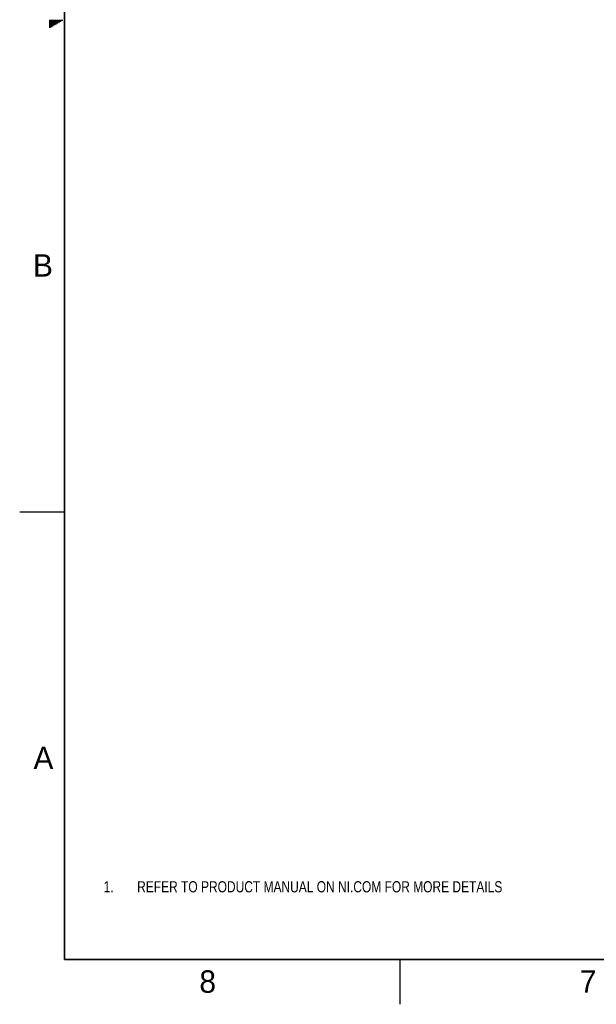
# Model space of a CAD drawing. Header units: inches. Extents: x 0 to 34, y 0 to 22.
# Tile 1 of 69: x 0 to 6.4, y 0 to 11. Entities that reach past the tile are written whole.
import ezdxf

# ---------------------------------------------------------------- set-up
doc = ezdxf.new("R2010")
doc.units = ezdxf.units.IN
doc.header["$LTSCALE"] = 1.87
doc.header["$MEASUREMENT"] = 0
doc.layers.get('0').update_dxf_attribs({"linetype": 'CONTINUOUS'})
doc.styles.get("Standard").update_dxf_attribs({"font": 'txt', "width": 0.8})
doc.styles.add('TEXTSTYLE_2', font='txt')

# ---------------------------------------------------------------- blocks, each defined once
blk = doc.blocks.new('SYMBOL_3_BL0', base_point=(3.625, 1.312))
at = {"color": 2, "linetype": 'CONTINUOUS', "width": 0.8}
for s, p in [('1.', (0.938, 1.25)), ('REFER TO PRODUCT MANUAL ON NI.COM FOR MORE DETAILS', (1.312, 1.25))]:
    blk.add_text(s, height=0.125, dxfattribs=at).set_placement(p)

msp = doc.modelspace()

# ---------------------------------------------------------------- linework, layer by layer
at = {"color": 2, "linetype": 'CONTINUOUS'}
for p, q in [((0.33, 10.99), (0.483, 10.99)), ((0.33, 10.98), (0.465, 10.98)), ((0.33, 10.97), (0.448, 10.97)), ((0.33, 10.96), (0.431, 10.96)), ((0.33, 10.95), (0.413, 10.95)), ((0.33, 10.94), (0.396, 10.94)), ((0.33, 10.93), (0.379, 10.93)), ((0.33, 10.92), (0.361, 10.92)), ((0.33, 10.91), (0.344, 10.91)), ((0, 5.5), (0.5, 5.5)), ((4.25, 0), (4.25, 0.5))]:
    msp.add_line(p, q, dxfattribs=at)
at = {"color": 7, "linetype": 'CONTINUOUS', "const_width": 0.02}
for points in [[(0.5, 21.5), (0.5, 0.5)], [(0.5, 0.5), (33.5, 0.5)]]:
    msp.add_lwpolyline(points, dxfattribs=at)

# ---------------------------------------------------------------- block references
at = {"color": 2, "linetype": 'CONTINUOUS'}
msp.add_blockref('SYMBOL_3_BL0', (3.625, 1.312), dxfattribs=at)

# ---------------------------------------------------------------- texts
at = {"color": 2, "linetype": 'CONTINUOUS', "char_height": 0.25, "width": 0.25, "attachment_point": 1, "line_spacing_factor": 0.9, "style": 'TEXTSTYLE_2'}
for s, insert in [('B', (0.148, 8.376)), ('A', (0.154, 2.876)), ('8', (2.007, 0.379)), ('7', (6.255, 0.379))]:
    msp.add_mtext(s, dxfattribs=dict(at, insert=insert))

doc.saveas('drawing.dxf')
